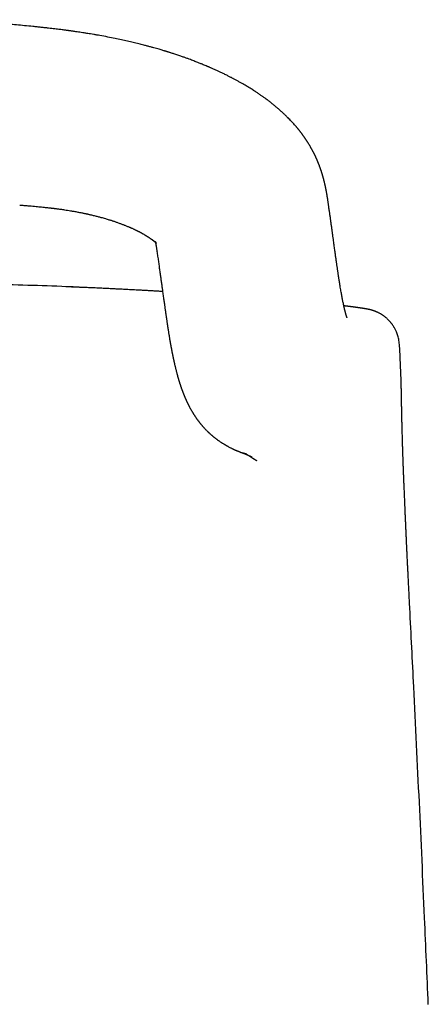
# Model space of a CAD drawing. Header units: millimetres. Extents: x 8 to 785, y 12 to 916.
# Tile 42 of 46: x 494 to 513, y 771 to 817. Entities that reach past the tile are written whole.
import ezdxf

# ---------------------------------------------------------------- set-up
doc = ezdxf.new("R2010")
doc.units = ezdxf.units.MM

msp = doc.modelspace()

# ---------------------------------------------------------------- linework, layer by layer
at = {"color": 7, "linetype": 'Continuous', "lineweight": 30}
for p, q in [((494.185, 816.906), (494.186, 816.906)), ((495.728, 804.742), (495.72, 804.742)), ((511.329, 801.504), (511.299, 802.039)), ((511.344, 801.23), (511.343, 801.232)), ((511.345, 801.196), (511.343, 801.232)), ((511.782, 789.72), (511.782, 789.72))]:
    msp.add_line(p, q, dxfattribs=at)
for points, knots in [([(494.185, 816.906), (494.055, 816.919), (493.799, 816.944), (493.42, 816.979), (493.053, 817.01), (492.699, 817.038), (492.357, 817.063), (492.028, 817.085), (491.701, 817.106), (491.377, 817.125), (491.058, 817.142), (490.755, 817.156), (490.466, 817.169), (490.193, 817.18), (489.935, 817.189), (489.693, 817.197), (489.466, 817.203), (489.254, 817.208), (489.071, 817.212), (488.913, 817.215), (488.778, 817.217), (488.646, 817.219), (488.51, 817.221), (488.346, 817.223), (488.152, 817.224), (487.923, 817.225), (487.677, 817.225), (487.414, 817.224), (487.133, 817.222), (486.841, 817.219), (486.538, 817.214), (486.226, 817.208), (485.898, 817.199), (485.554, 817.188), (485.195, 817.175), (484.821, 817.16), (484.431, 817.141), (484.026, 817.119), (483.606, 817.094), (483.174, 817.065), (482.73, 817.032), (482.274, 816.995), (481.803, 816.953), (481.485, 816.922), (481.324, 816.906)], [0, 0, 0, 0, 0.030623, 0.060253, 0.08889, 0.116534, 0.143185, 0.168844, 0.193512, 0.2195, 0.244289, 0.267879, 0.290269, 0.31146, 0.331452, 0.350245, 0.36784, 0.384235, 0.399432, 0.410531, 0.420891, 0.430759, 0.44124, 0.452464, 0.468794, 0.486479, 0.505519, 0.525913, 0.547662, 0.570766, 0.593791, 0.618021, 0.643455, 0.670094, 0.697938, 0.726987, 0.757242, 0.788702, 0.821368, 0.85524, 0.889682, 0.925289, 0.962062, 1, 1, 1, 1]), ([(507.254, 811.086), (507.247, 811.099), (507.234, 811.124), (507.215, 811.159), (507.199, 811.187), (507.187, 811.209), (507.177, 811.227), (507.158, 811.261), (507.136, 811.298), (507.112, 811.34), (507.095, 811.368), (507.077, 811.398), (507.057, 811.431), (507.036, 811.463), (507.018, 811.493), (507, 811.52), (506.981, 811.549), (506.961, 811.581), (506.94, 811.612), (506.921, 811.641), (506.904, 811.666), (506.887, 811.691), (506.868, 811.718), (506.848, 811.746), (506.829, 811.773), (506.813, 811.796), (506.8, 811.814), (506.786, 811.832), (506.77, 811.855), (506.748, 811.885), (506.723, 811.917), (506.699, 811.949), (506.677, 811.978), (506.653, 812.008), (506.628, 812.041), (506.603, 812.072), (506.581, 812.099), (506.561, 812.124), (506.539, 812.151), (506.514, 812.181), (506.488, 812.212), (506.45, 812.256), (506.396, 812.318), (506.328, 812.394), (506.254, 812.475), (506.182, 812.551), (506.11, 812.625), (506.05, 812.685), (505.996, 812.737), (505.944, 812.788), (505.892, 812.837), (505.837, 812.888), (505.778, 812.942), (505.715, 812.998), (505.656, 813.05), (505.602, 813.096), (505.548, 813.142), (505.492, 813.188), (505.437, 813.234), (505.385, 813.275), (505.333, 813.317), (505.276, 813.362), (505.213, 813.41), (505.15, 813.458), (505.086, 813.506), (505.026, 813.55), (504.976, 813.587), (504.931, 813.619), (504.886, 813.65), (504.832, 813.688), (504.77, 813.731), (504.704, 813.776), (504.639, 813.82), (504.567, 813.867), (504.49, 813.917), (504.409, 813.969), (504.334, 814.016), (504.262, 814.06), (504.181, 814.109), (504.088, 814.165), (503.98, 814.227), (503.885, 814.282), (503.803, 814.327), (503.738, 814.364), (503.674, 814.399), (503.614, 814.431), (503.562, 814.458), (503.518, 814.482), (503.473, 814.505), (503.423, 814.531), (503.365, 814.561), (503.302, 814.593), (503.231, 814.629), (503.151, 814.668), (503.058, 814.713), (502.952, 814.764), (502.854, 814.811), (502.766, 814.851), (502.694, 814.884), (502.623, 814.916), (502.557, 814.945), (502.501, 814.969), (502.458, 814.988), (502.427, 815.002), (502.405, 815.011), (502.388, 815.019), (502.37, 815.026), (502.35, 815.035), (502.327, 815.045), (502.301, 815.055), (502.255, 815.075), (502.186, 815.104), (502.103, 815.138), (502.025, 815.169), (501.953, 815.198), (501.877, 815.228), (501.794, 815.261), (501.7, 815.297), (501.594, 815.337), (501.476, 815.381), (501.345, 815.429), (501.202, 815.48), (501.071, 815.525), (500.956, 815.564), (500.864, 815.595), (500.778, 815.624), (500.7, 815.649), (500.635, 815.67), (500.583, 815.686), (500.542, 815.699), (500.509, 815.71), (500.482, 815.718), (500.457, 815.726), (500.431, 815.734), (500.402, 815.743), (500.369, 815.753), (500.322, 815.768), (500.256, 815.787), (500.169, 815.813), (500.069, 815.843), (499.953, 815.876), (499.821, 815.914), (499.678, 815.953), (499.525, 815.994), (499.341, 816.043), (499.122, 816.098), (498.866, 816.16), (498.597, 816.223), (498.314, 816.286), (498.006, 816.35), (497.673, 816.416), (497.39, 816.469), (497.171, 816.508), (497.025, 816.533), (496.882, 816.557), (496.734, 816.581), (496.587, 816.605), (496.442, 816.627), (496.313, 816.646), (496.201, 816.663), (496.105, 816.677), (496.026, 816.688), (495.963, 816.697), (495.922, 816.702), (495.897, 816.706), (495.884, 816.708), (495.87, 816.709), (495.853, 816.712), (495.824, 816.716), (495.779, 816.722), (495.716, 816.73), (495.637, 816.741), (495.545, 816.753), (495.442, 816.766), (495.328, 816.78), (495.202, 816.795), (495.062, 816.812), (494.91, 816.829), (494.746, 816.848), (494.571, 816.867), (494.382, 816.887), (494.253, 816.9), (494.186, 816.906)], [0, 0, 0, 0, 0.0040134, 0.0074186, 0.0102149, 0.0124014, 0.0139985, 0.0154512, 0.0226668, 0.0252698, 0.0279513, 0.0310009, 0.0344434, 0.0379287, 0.0408539, 0.0434414, 0.0463887, 0.0497427, 0.0531697, 0.0560494, 0.0584377, 0.0608396, 0.0638025, 0.0668398, 0.0698188, 0.0721618, 0.0738679, 0.0755785, 0.0779263, 0.0809098, 0.084971, 0.0882243, 0.0909654, 0.0943033, 0.0978693, 0.1013098, 0.1041899, 0.1066078, 0.1093964, 0.1127451, 0.1163641, 0.1194657, 0.1272112, 0.136664, 0.1444469, 0.1537964, 0.1623078, 0.1691174, 0.1743117, 0.1803494, 0.1865079, 0.1913831, 0.1979508, 0.2054554, 0.2111834, 0.2165728, 0.2218667, 0.2277735, 0.2335359, 0.2385378, 0.2429243, 0.2490018, 0.2550435, 0.2611255, 0.2671958, 0.272974, 0.2779949, 0.2812611, 0.2853527, 0.290316, 0.2961458, 0.3022121, 0.3080519, 0.3136658, 0.3211408, 0.3280919, 0.3344946, 0.3403893, 0.3464002, 0.3547737, 0.3636805, 0.3729526, 0.3781549, 0.3834591, 0.3887445, 0.3934714, 0.3975757, 0.4010583, 0.4039838, 0.4081279, 0.4126525, 0.4175569, 0.4228511, 0.4289207, 0.4359607, 0.4439693, 0.4529442, 0.4580303, 0.4633805, 0.4688953, 0.4737627, 0.477804, 0.4810202, 0.4831392, 0.4846405, 0.4856882, 0.4869121, 0.488374, 0.4900741, 0.4919474, 0.4938594, 0.5000934, 0.5066682, 0.5115728, 0.5166509, 0.5219024, 0.5276161, 0.5341359, 0.5414616, 0.549592, 0.558526, 0.5682623, 0.5787994, 0.5849357, 0.591299, 0.5971969, 0.6022495, 0.6066369, 0.6100982, 0.612634, 0.6147327, 0.6164579, 0.6179711, 0.6196628, 0.6215748, 0.6237071, 0.6260597, 0.6309444, 0.6365685, 0.642931, 0.6505666, 0.6590478, 0.6683366, 0.6780752, 0.6881725, 0.7034089, 0.7193919, 0.7361191, 0.7535873, 0.7717925, 0.7926636, 0.8144123, 0.8231951, 0.8321118, 0.8408313, 0.8489575, 0.8585742, 0.867205, 0.874852, 0.8815173, 0.8872027, 0.8919099, 0.8956403, 0.898395, 0.8992637, 0.9000533, 0.9007638, 0.9016482, 0.903149, 0.9059028, 0.909631, 0.9143325, 0.9200057, 0.9259125, 0.932596, 0.940054, 0.9482839, 0.9572827, 0.9668657, 0.9771829, 0.9882295, 1, 1, 1, 1]), ([(507.998, 808.51), (507.995, 808.534), (507.988, 808.579), (507.979, 808.644), (507.97, 808.703), (507.963, 808.755), (507.956, 808.802), (507.95, 808.843), (507.944, 808.877), (507.94, 808.905), (507.936, 808.929), (507.933, 808.951), (507.928, 808.978), (507.923, 809.011), (507.916, 809.052), (507.909, 809.096), (507.901, 809.139), (507.893, 809.182), (507.885, 809.224), (507.878, 809.264), (507.87, 809.304), (507.862, 809.345), (507.854, 809.385), (507.846, 809.42), (507.839, 809.452), (507.832, 809.485), (507.824, 809.52), (507.816, 809.556), (507.809, 809.588), (507.802, 809.614), (507.797, 809.638), (507.79, 809.665), (507.782, 809.696), (507.774, 809.728), (507.767, 809.757), (507.76, 809.783), (507.753, 809.81), (507.745, 809.839), (507.736, 809.872), (507.726, 809.905), (507.718, 809.934), (507.71, 809.961), (507.702, 809.989), (507.692, 810.021), (507.682, 810.055), (507.672, 810.087), (507.663, 810.114), (507.655, 810.14), (507.646, 810.166), (507.637, 810.194), (507.626, 810.224), (507.617, 810.252), (507.609, 810.276), (507.602, 810.295), (507.594, 810.316), (507.586, 810.34), (507.576, 810.367), (507.566, 810.393), (507.557, 810.417), (507.547, 810.443), (507.535, 810.474), (507.52, 810.512), (507.505, 810.55), (507.49, 810.584), (507.478, 810.615), (507.465, 810.644), (507.451, 810.677), (507.437, 810.71), (507.422, 810.743), (507.408, 810.774), (507.396, 810.8), (507.385, 810.823), (507.374, 810.846), (507.362, 810.872), (507.35, 810.898), (507.339, 810.92), (507.331, 810.936), (507.324, 810.95), (507.317, 810.965), (507.307, 810.985), (507.292, 811.013), (507.274, 811.049), (507.26, 811.075), (507.252, 811.09)], [0, 0, 0, 0, 0.031912, 0.061054, 0.087398, 0.110917, 0.13158, 0.149761, 0.164893, 0.176953, 0.186124, 0.194931, 0.204139, 0.219422, 0.236113, 0.254578, 0.271883, 0.289133, 0.306071, 0.321794, 0.336676, 0.353314, 0.369139, 0.38342, 0.39504, 0.40666, 0.420574, 0.435444, 0.44841, 0.457191, 0.465629, 0.475865, 0.487996, 0.500592, 0.511649, 0.521154, 0.53034, 0.54138, 0.55428, 0.567146, 0.577804, 0.586826, 0.596811, 0.609272, 0.622721, 0.634561, 0.644463, 0.653445, 0.662473, 0.673048, 0.684906, 0.695407, 0.703873, 0.710585, 0.717341, 0.726307, 0.736969, 0.746738, 0.755259, 0.76253, 0.775421, 0.789234, 0.803895, 0.817006, 0.826996, 0.837466, 0.848692, 0.862148, 0.873475, 0.885501, 0.895288, 0.902552, 0.910391, 0.920202, 0.931523, 0.938391, 0.94417, 0.948858, 0.953347, 0.960566, 0.970744, 0.983886, 1, 1, 1, 1]), ([(493.569, 808.562), (493.633, 808.556), (493.758, 808.546), (493.938, 808.531), (494.105, 808.516), (494.259, 808.502), (494.399, 808.489), (494.527, 808.477), (494.648, 808.464), (494.758, 808.453), (494.859, 808.442), (494.936, 808.433), (494.994, 808.427), (495.035, 808.422), (495.067, 808.418), (495.092, 808.415), (495.116, 808.412), (495.142, 808.409), (495.174, 808.405), (495.211, 808.401), (495.254, 808.395), (495.312, 808.388), (495.386, 808.378), (495.476, 808.366), (495.57, 808.353), (495.679, 808.337), (495.805, 808.317), (495.947, 808.294), (496.075, 808.272), (496.186, 808.252), (496.273, 808.235), (496.355, 808.22), (496.432, 808.204), (496.502, 808.19), (496.564, 808.177), (496.61, 808.168), (496.644, 808.16), (496.673, 808.154), (496.709, 808.146), (496.755, 808.136), (496.814, 808.122), (496.885, 808.106), (496.964, 808.087), (497.048, 808.067), (497.131, 808.046), (497.211, 808.025), (497.289, 808.005), (497.374, 807.982), (497.467, 807.956), (497.565, 807.928), (497.654, 807.901), (497.734, 807.877), (497.802, 807.856), (497.863, 807.836), (497.92, 807.817), (497.98, 807.798), (498.04, 807.777), (498.104, 807.755), (498.172, 807.731), (498.243, 807.705), (498.311, 807.68), (498.372, 807.657), (498.428, 807.635), (498.483, 807.614), (498.543, 807.589), (498.603, 807.565), (498.655, 807.543), (498.692, 807.527), (498.723, 807.513), (498.754, 807.5), (498.795, 807.482), (498.842, 807.46), (498.892, 807.438), (498.934, 807.418), (498.972, 807.399), (499.007, 807.383), (499.041, 807.366), (499.073, 807.35), (499.106, 807.333), (499.14, 807.316), (499.173, 807.299), (499.205, 807.282), (499.24, 807.263), (499.276, 807.244), (499.309, 807.225), (499.342, 807.206), (499.371, 807.19), (499.394, 807.177), (499.407, 807.169), (499.42, 807.162), (499.433, 807.154), (499.452, 807.142), (499.473, 807.129), (499.495, 807.116), (499.516, 807.103), (499.54, 807.088), (499.566, 807.071), (499.59, 807.056), (499.609, 807.043), (499.627, 807.031), (499.647, 807.018), (499.666, 807.004), (499.683, 806.992), (499.698, 806.982), (499.712, 806.971), (499.726, 806.962), (499.737, 806.953), (499.749, 806.944), (499.762, 806.935), (499.774, 806.926), (499.784, 806.918), (499.794, 806.91), (499.806, 806.901), (499.817, 806.892), (499.828, 806.883), (499.837, 806.876), (499.846, 806.869), (499.855, 806.861), (499.863, 806.854), (499.871, 806.847), (499.877, 806.841), (499.884, 806.836), (499.891, 806.83), (499.897, 806.824), (499.902, 806.819), (499.907, 806.815), (499.912, 806.81), (499.918, 806.804), (499.924, 806.798), (499.928, 806.793), (499.932, 806.79), (499.935, 806.786), (499.937, 806.784), (499.938, 806.783), (499.939, 806.782), (499.94, 806.781), (499.94, 806.781), (499.94, 806.78), (499.94, 806.781), (499.939, 806.782), (499.939, 806.782), (499.938, 806.783), (499.937, 806.784), (499.936, 806.786), (499.935, 806.788), (499.932, 806.791), (499.929, 806.796), (499.925, 806.802), (499.921, 806.808), (499.918, 806.814), (499.914, 806.82), (499.911, 806.826), (499.908, 806.831), (499.906, 806.836), (499.904, 806.841), (499.901, 806.846), (499.9, 806.85), (499.9, 806.85), (499.9, 806.849), (499.901, 806.846), (499.902, 806.842), (499.904, 806.836), (499.905, 806.829), (499.907, 806.821), (499.909, 806.813), (499.911, 806.805), (499.912, 806.798), (499.914, 806.79), (499.915, 806.783), (499.917, 806.773), (499.919, 806.764), (499.921, 806.753), (499.923, 806.743), (499.925, 806.733), (499.927, 806.718), (499.931, 806.698), (499.935, 806.671), (499.941, 806.638), (499.947, 806.598), (499.954, 806.551), (499.962, 806.498), (499.971, 806.439), (499.977, 806.397), (499.98, 806.375)], [0, 0, 0, 0, 0.014254, 0.027548, 0.039888, 0.051278, 0.061719, 0.071208, 0.079741, 0.088487, 0.095929, 0.102067, 0.105817, 0.108834, 0.111305, 0.112915, 0.114487, 0.116462, 0.11884, 0.12162, 0.124802, 0.128387, 0.134734, 0.141467, 0.148515, 0.155879, 0.166191, 0.177069, 0.188507, 0.195509, 0.202506, 0.208819, 0.214389, 0.220408, 0.225228, 0.228853, 0.231284, 0.233165, 0.235977, 0.239719, 0.24439, 0.250112, 0.256793, 0.263771, 0.270563, 0.277169, 0.28359, 0.289826, 0.298548, 0.306881, 0.314564, 0.321382, 0.327339, 0.332501, 0.337527, 0.34265, 0.348555, 0.353969, 0.360247, 0.367304, 0.373917, 0.379758, 0.384864, 0.390092, 0.396014, 0.402967, 0.408133, 0.411983, 0.414663, 0.417825, 0.421835, 0.427816, 0.433223, 0.438137, 0.442086, 0.446231, 0.450172, 0.453816, 0.457715, 0.462121, 0.466261, 0.470055, 0.474465, 0.479809, 0.484059, 0.488092, 0.493542, 0.496115, 0.498058, 0.49954, 0.501516, 0.504132, 0.508084, 0.511495, 0.514367, 0.518618, 0.523565, 0.527704, 0.531156, 0.534256, 0.537917, 0.542455, 0.54567, 0.548518, 0.552213, 0.555378, 0.557659, 0.560494, 0.564223, 0.56743, 0.569796, 0.572574, 0.575912, 0.57978, 0.583347, 0.586093, 0.589353, 0.593135, 0.596704, 0.59983, 0.602555, 0.605844, 0.609651, 0.613491, 0.61683, 0.619547, 0.622372, 0.629114, 0.635652, 0.64069, 0.646288, 0.653545, 0.659418, 0.66437, 0.667842, 0.672465, 0.677177, 0.681273, 0.684634, 0.687841, 0.69127, 0.695386, 0.699748, 0.703944, 0.707757, 0.71858, 0.728562, 0.738485, 0.747098, 0.756752, 0.766716, 0.776493, 0.786174, 0.795736, 0.805187, 0.830848, 0.85611, 0.862457, 0.868744, 0.874849, 0.8808, 0.887547, 0.89335, 0.89937, 0.904744, 0.909334, 0.913109, 0.915676, 0.918532, 0.921676, 0.924971, 0.92802, 0.9308, 0.933314, 0.936313, 0.940407, 0.9456, 0.951895, 0.959297, 0.96781, 0.977434, 0.988166, 1, 1, 1, 1]), ([(508.862, 803.281), (508.862, 803.281), (508.862, 803.281), (508.862, 803.282), (508.861, 803.283), (508.86, 803.285), (508.86, 803.287), (508.859, 803.29), (508.857, 803.293), (508.856, 803.297), (508.854, 803.301), (508.852, 803.306), (508.85, 803.311), (508.849, 803.315), (508.847, 803.319), (508.846, 803.322), (508.845, 803.325), (508.844, 803.328), (508.843, 803.332), (508.841, 803.337), (508.839, 803.342), (508.837, 803.349), (508.835, 803.355), (508.833, 803.361), (508.831, 803.366), (508.829, 803.371), (508.828, 803.375), (508.826, 803.38), (508.824, 803.386), (508.822, 803.393), (508.82, 803.4), (508.818, 803.407), (508.816, 803.413), (508.814, 803.419), (508.812, 803.425), (508.81, 803.432), (508.808, 803.439), (508.805, 803.447), (508.803, 803.456), (508.8, 803.466), (508.797, 803.476), (508.794, 803.488), (508.79, 803.5), (508.787, 803.513), (508.783, 803.528), (508.779, 803.542), (508.775, 803.556), (508.772, 803.568), (508.769, 803.58), (508.765, 803.593), (508.762, 803.607), (508.758, 803.623), (508.753, 803.64), (508.749, 803.657), (508.745, 803.675), (508.741, 803.691), (508.737, 803.706), (508.734, 803.72), (508.731, 803.734), (508.727, 803.749), (508.723, 803.765), (508.719, 803.784), (508.714, 803.805), (508.709, 803.827), (508.704, 803.85), (508.699, 803.872), (508.695, 803.892), (508.691, 803.912), (508.686, 803.933), (508.677, 803.975), (508.664, 804.038), (508.648, 804.12), (508.632, 804.204), (508.615, 804.293), (508.597, 804.388), (508.579, 804.491), (508.56, 804.601), (508.544, 804.695), (508.532, 804.768), (508.525, 804.815), (508.518, 804.86), (508.511, 804.9), (508.505, 804.939), (508.499, 804.978), (508.491, 805.024), (508.483, 805.08), (508.473, 805.145), (508.462, 805.213), (508.452, 805.281), (508.442, 805.345), (508.433, 805.407), (508.424, 805.468), (508.415, 805.529), (508.406, 805.588), (508.398, 805.648), (508.389, 805.707), (508.38, 805.766), (508.372, 805.828), (508.362, 805.894), (508.352, 805.966), (508.341, 806.045), (508.329, 806.131), (508.316, 806.222), (508.303, 806.317), (508.289, 806.417), (508.275, 806.524), (508.259, 806.637), (508.242, 806.758), (508.225, 806.889), (508.205, 807.028), (508.185, 807.174), (508.164, 807.326), (508.142, 807.485), (508.12, 807.646), (508.097, 807.81), (508.074, 807.976), (508.049, 808.147), (508.024, 808.325), (508.007, 808.445), (507.999, 808.506)], [0, 0, 0, 0, 0.003069, 0.010809, 0.019137, 0.028087, 0.033699, 0.039855, 0.046602, 0.053941, 0.061484, 0.068434, 0.074768, 0.080478, 0.084516, 0.088159, 0.091407, 0.094717, 0.098641, 0.103124, 0.108168, 0.113701, 0.118908, 0.123477, 0.127505, 0.130993, 0.134215, 0.137594, 0.141498, 0.145929, 0.150819, 0.155427, 0.159548, 0.16318, 0.166325, 0.170342, 0.174422, 0.178809, 0.183503, 0.188504, 0.193868, 0.199338, 0.20521, 0.211483, 0.218153, 0.224624, 0.230493, 0.235763, 0.24055, 0.245638, 0.251168, 0.257029, 0.263317, 0.269853, 0.275921, 0.281543, 0.286603, 0.291101, 0.29535, 0.300125, 0.305361, 0.31114, 0.317461, 0.323933, 0.330976, 0.337287, 0.342868, 0.347956, 0.353567, 0.359813, 0.381135, 0.399756, 0.418289, 0.43746, 0.456401, 0.475807, 0.495821, 0.516502, 0.524951, 0.532801, 0.54001, 0.546578, 0.552544, 0.558575, 0.564912, 0.574127, 0.583921, 0.594223, 0.604416, 0.613305, 0.621994, 0.630485, 0.638776, 0.64687, 0.654764, 0.662461, 0.670488, 0.678117, 0.686502, 0.695642, 0.705539, 0.716193, 0.727605, 0.739059, 0.751187, 0.763992, 0.777472, 0.79163, 0.807388, 0.823911, 0.841198, 0.859246, 0.878052, 0.897614, 0.91675, 0.936556, 0.957033, 0.978181, 1, 1, 1, 1]), ([(499.979, 806.384), (499.989, 806.311), (500.011, 806.163), (500.042, 805.942), (500.073, 805.723), (500.103, 805.512), (500.132, 805.307), (500.159, 805.111), (500.186, 804.922), (500.211, 804.74), (500.233, 804.583), (500.252, 804.449), (500.267, 804.338), (500.282, 804.232), (500.296, 804.131), (500.31, 804.036), (500.322, 803.948), (500.333, 803.868), (500.343, 803.796), (500.353, 803.729), (500.361, 803.667), (500.369, 803.615), (500.375, 803.573), (500.379, 803.539), (500.384, 803.506), (500.389, 803.47), (500.395, 803.43), (500.401, 803.385), (500.409, 803.335), (500.416, 803.282), (500.424, 803.229), (500.431, 803.179), (500.438, 803.132), (500.445, 803.082), (500.453, 803.031), (500.46, 802.981), (500.467, 802.934), (500.474, 802.892), (500.48, 802.849), (500.487, 802.804), (500.495, 802.751), (500.505, 802.692), (500.514, 802.631), (500.523, 802.574), (500.532, 802.521), (500.54, 802.47), (500.548, 802.421), (500.556, 802.373), (500.564, 802.326), (500.571, 802.281), (500.579, 802.237), (500.586, 802.196), (500.592, 802.16), (500.598, 802.13), (500.602, 802.103), (500.606, 802.08), (500.61, 802.06), (500.614, 802.036), (500.62, 802.007), (500.625, 801.976), (500.631, 801.946), (500.636, 801.917), (500.641, 801.888), (500.647, 801.86), (500.652, 801.833), (500.657, 801.806), (500.661, 801.781), (500.665, 801.761), (500.669, 801.741), (500.673, 801.721), (500.678, 801.698), (500.682, 801.674), (500.687, 801.652), (500.69, 801.633), (500.694, 801.616), (500.697, 801.6), (500.701, 801.581), (500.705, 801.558), (500.71, 801.534), (500.715, 801.509), (500.72, 801.485), (500.725, 801.463), (500.729, 801.442), (500.734, 801.421), (500.739, 801.397), (500.744, 801.373), (500.749, 801.349), (500.754, 801.328), (500.758, 801.309), (500.762, 801.291), (500.766, 801.273), (500.77, 801.252), (500.776, 801.228), (500.781, 801.203), (500.787, 801.179), (500.792, 801.155), (500.8, 801.121), (500.81, 801.076), (500.823, 801.021), (500.836, 800.968), (500.849, 800.916), (500.861, 800.865), (500.874, 800.814), (500.887, 800.765), (500.9, 800.716), (500.911, 800.674), (500.921, 800.637), (500.93, 800.604), (500.94, 800.569), (500.949, 800.534), (500.959, 800.501), (500.968, 800.469), (500.977, 800.438), (500.986, 800.408), (500.995, 800.376), (501.005, 800.344), (501.015, 800.31), (501.025, 800.279), (501.034, 800.25), (501.042, 800.225), (501.05, 800.2), (501.058, 800.175), (501.066, 800.15), (501.075, 800.123), (501.085, 800.094), (501.096, 800.06), (501.109, 800.025), (501.121, 799.989), (501.134, 799.953), (501.146, 799.919), (501.158, 799.888), (501.166, 799.865), (501.172, 799.849), (501.176, 799.838), (501.18, 799.827), (501.185, 799.815), (501.189, 799.804), (501.194, 799.79), (501.2, 799.775), (501.207, 799.758), (501.214, 799.74), (501.22, 799.724), (501.225, 799.71), (501.23, 799.699), (501.234, 799.689), (501.238, 799.68), (501.242, 799.67), (501.246, 799.659), (501.252, 799.646), (501.258, 799.631), (501.265, 799.613), (501.274, 799.592), (501.283, 799.571), (501.291, 799.551), (501.301, 799.527), (501.314, 799.499), (501.329, 799.465), (501.345, 799.428), (501.361, 799.393), (501.376, 799.362), (501.387, 799.338), (501.397, 799.317), (501.407, 799.296), (501.417, 799.276), (501.428, 799.254), (501.44, 799.23), (501.454, 799.203), (501.468, 799.174), (501.483, 799.146), (501.497, 799.119), (501.521, 799.074), (501.554, 799.013), (501.6, 798.934), (501.635, 798.875), (501.661, 798.833), (501.676, 798.809), (501.69, 798.785), (501.705, 798.763), (501.719, 798.741), (501.734, 798.718), (501.752, 798.69), (501.774, 798.658), (501.798, 798.622), (501.823, 798.586), (501.845, 798.555), (501.865, 798.528), (501.883, 798.503), (501.902, 798.478), (501.923, 798.45), (501.942, 798.425), (501.96, 798.402), (501.973, 798.385), (501.985, 798.371), (501.995, 798.358), (502.008, 798.342), (502.024, 798.322), (502.042, 798.301), (502.06, 798.28), (502.076, 798.26), (502.093, 798.24), (502.111, 798.22), (502.13, 798.198), (502.151, 798.175), (502.178, 798.145), (502.211, 798.11), (502.248, 798.07), (502.285, 798.033), (502.321, 797.996), (502.353, 797.966), (502.379, 797.94), (502.403, 797.918), (502.427, 797.895), (502.453, 797.871), (502.481, 797.846), (502.509, 797.822), (502.536, 797.798), (502.562, 797.776), (502.589, 797.754), (502.615, 797.732), (502.639, 797.713), (502.66, 797.696), (502.679, 797.68), (502.699, 797.665), (502.72, 797.648), (502.743, 797.631), (502.769, 797.612), (502.796, 797.591), (502.825, 797.57), (502.858, 797.547), (502.895, 797.521), (502.935, 797.493), (502.975, 797.467), (503.012, 797.443), (503.045, 797.422), (503.078, 797.401), (503.111, 797.381), (503.143, 797.362), (503.174, 797.343), (503.205, 797.325), (503.235, 797.308), (503.266, 797.291), (503.304, 797.27), (503.349, 797.246), (503.405, 797.217), (503.454, 797.193), (503.493, 797.174), (503.518, 797.161), (503.539, 797.151), (503.557, 797.143), (503.576, 797.134), (503.598, 797.124), (503.624, 797.113), (503.65, 797.101), (503.677, 797.089), (503.706, 797.077), (503.735, 797.065), (503.764, 797.053), (503.794, 797.041), (503.82, 797.031), (503.843, 797.022), (503.866, 797.013), (503.89, 797.004), (503.914, 796.995), (503.942, 796.985), (503.968, 796.975), (503.99, 796.967), (504.009, 796.961), (504.026, 796.955), (504.04, 796.95), (504.053, 796.946), (504.064, 796.942), (504.074, 796.939), (504.086, 796.935), (504.097, 796.931), (504.109, 796.927), (504.122, 796.923), (504.135, 796.919), (504.147, 796.915), (504.158, 796.912), (504.167, 796.909), (504.174, 796.907), (504.18, 796.905), (504.182, 796.904), (504.181, 796.904), (504.177, 796.906), (504.17, 796.908), (504.164, 796.91), (504.159, 796.912), (504.154, 796.913), (504.15, 796.914), (504.146, 796.916), (504.143, 796.917), (504.139, 796.918), (504.134, 796.92), (504.129, 796.922), (504.122, 796.924), (504.116, 796.926), (504.11, 796.928), (504.104, 796.93), (504.099, 796.932), (504.095, 796.933), (504.092, 796.934), (504.089, 796.936), (504.085, 796.937), (504.08, 796.939), (504.075, 796.94), (504.071, 796.942), (504.066, 796.944), (504.062, 796.945), (504.058, 796.947), (504.055, 796.948), (504.051, 796.949), (504.049, 796.95), (504.046, 796.951), (504.043, 796.952), (504.041, 796.953), (504.039, 796.954), (504.037, 796.955), (504.035, 796.956), (504.032, 796.957), (504.029, 796.958), (504.025, 796.959), (504.022, 796.96), (504.02, 796.961), (504.018, 796.962), (504.017, 796.963), (504.016, 796.963), (504.016, 796.963), (504.017, 796.962), (504.02, 796.961), (504.022, 796.96), (504.024, 796.96), (504.026, 796.959), (504.029, 796.958), (504.032, 796.957), (504.035, 796.955), (504.038, 796.954), (504.041, 796.952), (504.045, 796.951), (504.049, 796.949), (504.053, 796.948), (504.057, 796.946), (504.062, 796.944), (504.066, 796.942), (504.07, 796.941), (504.073, 796.939), (504.076, 796.938), (504.079, 796.937), (504.082, 796.935), (504.085, 796.934), (504.087, 796.934), (504.089, 796.933), (504.091, 796.932), (504.093, 796.931), (504.095, 796.93), (504.098, 796.929), (504.101, 796.928), (504.104, 796.926), (504.108, 796.925), (504.112, 796.923), (504.116, 796.921), (504.12, 796.919), (504.124, 796.918), (504.128, 796.916), (504.132, 796.914), (504.136, 796.913), (504.141, 796.91), (504.145, 796.909), (504.148, 796.907), (504.151, 796.906), (504.153, 796.905), (504.156, 796.904), (504.159, 796.902), (504.162, 796.901), (504.166, 796.9), (504.169, 796.898), (504.173, 796.896), (504.176, 796.895), (504.18, 796.893), (504.184, 796.892), (504.187, 796.89), (504.19, 796.889), (504.192, 796.888), (504.194, 796.887), (504.196, 796.886), (504.2, 796.884), (504.205, 796.882), (504.211, 796.88), (504.215, 796.878), (504.218, 796.876), (504.221, 796.875), (504.224, 796.873), (504.227, 796.872), (504.23, 796.871), (504.233, 796.869), (504.236, 796.868), (504.24, 796.867), (504.243, 796.865), (504.245, 796.864), (504.248, 796.863), (504.251, 796.861), (504.254, 796.86), (504.256, 796.859), (504.258, 796.858), (504.261, 796.857), (504.264, 796.856), (504.267, 796.854), (504.27, 796.853), (504.274, 796.851), (504.277, 796.849), (504.281, 796.848), (504.285, 796.846), (504.289, 796.844), (504.293, 796.842), (504.297, 796.84), (504.301, 796.839), (504.304, 796.837), (504.306, 796.836), (504.309, 796.835), (504.311, 796.834), (504.313, 796.833), (504.316, 796.832), (504.318, 796.831), (504.321, 796.829), (504.324, 796.828), (504.326, 796.827), (504.33, 796.825), (504.333, 796.824), (504.336, 796.822), (504.339, 796.821), (504.343, 796.819), (504.345, 796.818), (504.348, 796.817), (504.35, 796.816), (504.352, 796.815), (504.354, 796.814), (504.355, 796.813), (504.357, 796.812), (504.359, 796.811), (504.361, 796.81), (504.364, 796.809), (504.367, 796.808), (504.37, 796.807), (504.373, 796.805), (504.377, 796.803), (504.38, 796.801), (504.385, 796.799), (504.389, 796.797), (504.394, 796.795), (504.399, 796.793), (504.404, 796.79), (504.407, 796.789), (504.409, 796.788)], [0, 0, 0, 0, 0.008261, 0.016689, 0.024869, 0.032801, 0.040484, 0.047787, 0.054848, 0.061672, 0.068254, 0.072508, 0.076658, 0.080664, 0.08445, 0.088017, 0.09136, 0.094307, 0.097051, 0.099592, 0.101929, 0.10406, 0.105454, 0.106743, 0.107933, 0.109228, 0.110731, 0.112411, 0.114293, 0.116368, 0.118397, 0.120283, 0.122026, 0.123807, 0.125881, 0.127718, 0.129535, 0.131163, 0.132601, 0.134338, 0.136329, 0.1386, 0.140996, 0.143215, 0.145248, 0.147213, 0.149116, 0.151109, 0.153024, 0.154808, 0.156569, 0.158466, 0.159829, 0.161126, 0.16231, 0.163383, 0.164361, 0.165403, 0.166549, 0.167848, 0.168946, 0.170201, 0.171557, 0.17281, 0.173941, 0.175237, 0.176355, 0.177318, 0.178057, 0.178965, 0.180042, 0.181229, 0.182276, 0.183139, 0.183847, 0.184586, 0.185432, 0.186563, 0.187734, 0.18893, 0.190108, 0.191144, 0.19205, 0.193038, 0.194224, 0.195487, 0.196628, 0.197645, 0.198569, 0.199443, 0.200289, 0.201323, 0.202545, 0.203823, 0.205049, 0.206223, 0.207355, 0.210279, 0.213097, 0.215878, 0.218613, 0.221352, 0.224048, 0.226703, 0.229322, 0.232023, 0.233642, 0.235457, 0.237482, 0.239466, 0.24135, 0.243142, 0.244845, 0.246567, 0.248381, 0.250282, 0.25226, 0.254186, 0.255817, 0.257247, 0.258726, 0.260144, 0.261623, 0.263187, 0.26493, 0.266944, 0.269088, 0.271276, 0.273464, 0.275537, 0.277402, 0.279026, 0.279675, 0.280332, 0.281, 0.281679, 0.282369, 0.283147, 0.284116, 0.285174, 0.286285, 0.287264, 0.288107, 0.288814, 0.289386, 0.289926, 0.290489, 0.291169, 0.291966, 0.292881, 0.293913, 0.29527, 0.2966, 0.297834, 0.29897, 0.300923, 0.303029, 0.305289, 0.307701, 0.30944, 0.310946, 0.312215, 0.313417, 0.314668, 0.315976, 0.317414, 0.319164, 0.320996, 0.322724, 0.324353, 0.325989, 0.330987, 0.335913, 0.340755, 0.342248, 0.343775, 0.345301, 0.346731, 0.34806, 0.349425, 0.350957, 0.353288, 0.355589, 0.357801, 0.359878, 0.361444, 0.362996, 0.364551, 0.366216, 0.368094, 0.369414, 0.370498, 0.371347, 0.372107, 0.372996, 0.374316, 0.375761, 0.37711, 0.378349, 0.379568, 0.380844, 0.382201, 0.38371, 0.385415, 0.38812, 0.390747, 0.393226, 0.395557, 0.397717, 0.399221, 0.40066, 0.402225, 0.403938, 0.405759, 0.407636, 0.40915, 0.410698, 0.412281, 0.413864, 0.415239, 0.416369, 0.417528, 0.418673, 0.419933, 0.42131, 0.422802, 0.424404, 0.426101, 0.427892, 0.430052, 0.432334, 0.434606, 0.436714, 0.43867, 0.440568, 0.442427, 0.444097, 0.445738, 0.447364, 0.448977, 0.450713, 0.452677, 0.455779, 0.459038, 0.462444, 0.464058, 0.465497, 0.466746, 0.467804, 0.468768, 0.470473, 0.472158, 0.473822, 0.475577, 0.477555, 0.479374, 0.481347, 0.483371, 0.485285, 0.487101, 0.488933, 0.490699, 0.492503, 0.49435, 0.496363, 0.4986, 0.500405, 0.502037, 0.503472, 0.504712, 0.505757, 0.506606, 0.507755, 0.509041, 0.510476, 0.512632, 0.515055, 0.517694, 0.520522, 0.523606, 0.526889, 0.53037, 0.533954, 0.537577, 0.541238, 0.544933, 0.546788, 0.548397, 0.549759, 0.550874, 0.551582, 0.552332, 0.553224, 0.554259, 0.555678, 0.557298, 0.559091, 0.560812, 0.562407, 0.563877, 0.565221, 0.566446, 0.567768, 0.569296, 0.57103, 0.57297, 0.574638, 0.576371, 0.57796, 0.579391, 0.580663, 0.581776, 0.582915, 0.583838, 0.584758, 0.585735, 0.58677, 0.587862, 0.589012, 0.590219, 0.592933, 0.595867, 0.599011, 0.602613, 0.606361, 0.610017, 0.613571, 0.617021, 0.622551, 0.627849, 0.632925, 0.635264, 0.637743, 0.640397, 0.643224, 0.646225, 0.649098, 0.652113, 0.655272, 0.65847, 0.66153, 0.665327, 0.668884, 0.672202, 0.675491, 0.678505, 0.681251, 0.683916, 0.686578, 0.688793, 0.691007, 0.693219, 0.695428, 0.697693, 0.700131, 0.703233, 0.706581, 0.710175, 0.714015, 0.719183, 0.724134, 0.728847, 0.733324, 0.737564, 0.741574, 0.745431, 0.751114, 0.756487, 0.758615, 0.760946, 0.763483, 0.766224, 0.768937, 0.771825, 0.774888, 0.77812, 0.781305, 0.785225, 0.788863, 0.792218, 0.794974, 0.797505, 0.79981, 0.801891, 0.803897, 0.80593, 0.812195, 0.818706, 0.821404, 0.824333, 0.827496, 0.830892, 0.833508, 0.836248, 0.839112, 0.842099, 0.845144, 0.848035, 0.850756, 0.853551, 0.856141, 0.858524, 0.860702, 0.862675, 0.865209, 0.868023, 0.871119, 0.874496, 0.877346, 0.88037, 0.883568, 0.886925, 0.89113, 0.895044, 0.898667, 0.901998, 0.905037, 0.907221, 0.909225, 0.911205, 0.913406, 0.91583, 0.918019, 0.920364, 0.922864, 0.925518, 0.928327, 0.931219, 0.934458, 0.937496, 0.940333, 0.94297, 0.945049, 0.946984, 0.948775, 0.95042, 0.951921, 0.953448, 0.955147, 0.957101, 0.959308, 0.96177, 0.964486, 0.967456, 0.97068, 0.974158, 0.977891, 0.981877, 0.98604, 0.990448, 0.995102, 1, 1, 1, 1]), ([(496.163, 804.725), (496.103, 804.728), (495.439, 804.758), (494.17, 804.801), (492.357, 804.852), (490.544, 804.886), (488.731, 804.903), (486.918, 804.904), (485.105, 804.888), (483.292, 804.856), (481.48, 804.806), (480.244, 804.765), (479.612, 804.736), (479.584, 804.735)], [0, 0, 0, 0, 0.010935, 0.12028, 0.229621, 0.338958, 0.448294, 0.55763, 0.666965, 0.7763, 0.885638, 0.994979, 1, 1, 1, 1]), ([(500.242, 804.517), (500.24, 804.518), (500.183, 804.521), (500.066, 804.528), (499.891, 804.538), (499.714, 804.548), (499.534, 804.558), (499.355, 804.568), (499.179, 804.578), (499.01, 804.587), (498.851, 804.596), (498.699, 804.604), (498.556, 804.611), (498.422, 804.618), (498.298, 804.624), (498.185, 804.63), (498.082, 804.635), (497.988, 804.64), (497.894, 804.645), (497.79, 804.65), (497.671, 804.656), (497.539, 804.663), (497.393, 804.67), (497.243, 804.677), (497.09, 804.684), (496.94, 804.69), (496.79, 804.697), (496.646, 804.703), (496.511, 804.708), (496.403, 804.712), (496.321, 804.715), (496.261, 804.717), (496.202, 804.719), (496.14, 804.721), (496.072, 804.725), (495.996, 804.729), (495.913, 804.733), (495.821, 804.738), (495.758, 804.741), (495.725, 804.742)], [0, 0, 0, 0, 0.001509, 0.042638, 0.085056, 0.127742, 0.168605, 0.211381, 0.251884, 0.290116, 0.32608, 0.359778, 0.391762, 0.4214, 0.448695, 0.473649, 0.496264, 0.516541, 0.535328, 0.558244, 0.583938, 0.612413, 0.643671, 0.677713, 0.708212, 0.74065, 0.772939, 0.803145, 0.831276, 0.857343, 0.870281, 0.882654, 0.89447, 0.906996, 0.921452, 0.937731, 0.956201, 0.976943, 1, 1, 1, 1]), ([(511.299, 802.038), (511.296, 802.081), (511.289, 802.164), (511.269, 802.284), (511.243, 802.395), (511.213, 802.495), (511.181, 802.584), (511.148, 802.663), (511.116, 802.731), (511.086, 802.788), (511.059, 802.835), (511.033, 802.878), (511.009, 802.915), (510.983, 802.954), (510.958, 802.99), (510.932, 803.024), (510.906, 803.056), (510.868, 803.102), (510.819, 803.157), (510.76, 803.216), (510.705, 803.267), (510.654, 803.31), (510.609, 803.345), (510.57, 803.375), (510.538, 803.397), (510.506, 803.419), (510.475, 803.439), (510.444, 803.458), (510.409, 803.478), (510.37, 803.5), (510.328, 803.522), (510.288, 803.541), (510.252, 803.558), (510.218, 803.573), (510.193, 803.583), (510.175, 803.59), (510.164, 803.594), (510.154, 803.598), (510.143, 803.602), (510.133, 803.606), (510.121, 803.61), (510.109, 803.615), (510.095, 803.62), (510.08, 803.624), (510.065, 803.629), (510.049, 803.635), (510.032, 803.64), (510.015, 803.645), (509.997, 803.65), (509.976, 803.655), (509.952, 803.662), (509.93, 803.667), (509.911, 803.672), (509.896, 803.675), (509.885, 803.677), (509.878, 803.679), (509.868, 803.681), (509.858, 803.683), (509.845, 803.686), (509.835, 803.688), (509.825, 803.69), (509.817, 803.691), (509.809, 803.693), (509.802, 803.694), (509.796, 803.695), (509.789, 803.697), (509.782, 803.698), (509.77, 803.7), (509.754, 803.703), (509.732, 803.707), (509.709, 803.711), (509.685, 803.715), (509.66, 803.719), (509.639, 803.722), (509.622, 803.725), (509.608, 803.727), (509.595, 803.729), (509.582, 803.731), (509.568, 803.733), (509.556, 803.735), (509.545, 803.736), (509.534, 803.738), (509.523, 803.74), (509.513, 803.741), (509.503, 803.743), (509.493, 803.744), (509.483, 803.746), (509.473, 803.747), (509.46, 803.749), (509.444, 803.751), (509.425, 803.754), (509.406, 803.757), (509.384, 803.76), (509.361, 803.763), (509.337, 803.767), (509.312, 803.77), (509.287, 803.773), (509.263, 803.777), (509.241, 803.78), (509.223, 803.782), (509.208, 803.784), (509.192, 803.787), (509.176, 803.789), (509.16, 803.791), (509.144, 803.793), (509.127, 803.795), (509.11, 803.798), (509.091, 803.8), (509.071, 803.803), (509.049, 803.806), (509.027, 803.809), (509.004, 803.812), (508.98, 803.815), (508.956, 803.818), (508.931, 803.821), (508.906, 803.825), (508.88, 803.828), (508.854, 803.831), (508.827, 803.835), (508.799, 803.838), (508.768, 803.842), (508.736, 803.846), (508.714, 803.849), (508.704, 803.85)], [0, 0, 0, 0, 0.002361, 0.00459, 0.006674, 0.008602, 0.010366, 0.011957, 0.013371, 0.014605, 0.015656, 0.016527, 0.017649, 0.018722, 0.019803, 0.020895, 0.021999, 0.023115, 0.025851, 0.028684, 0.031626, 0.034694, 0.037898, 0.041021, 0.044261, 0.047433, 0.050491, 0.053436, 0.056267, 0.060485, 0.064424, 0.068082, 0.0714, 0.074448, 0.077227, 0.078245, 0.079221, 0.080156, 0.08105, 0.082032, 0.083201, 0.084854, 0.086779, 0.088976, 0.091446, 0.094189, 0.097149, 0.100372, 0.103858, 0.107608, 0.112845, 0.118104, 0.123248, 0.128278, 0.133194, 0.138003, 0.142726, 0.151166, 0.159323, 0.167197, 0.173685, 0.179968, 0.186046, 0.191924, 0.197757, 0.20361, 0.209482, 0.215374, 0.234021, 0.252862, 0.274509, 0.296362, 0.318389, 0.340589, 0.352286, 0.364032, 0.375825, 0.387499, 0.398885, 0.409982, 0.419243, 0.428292, 0.437131, 0.445757, 0.454173, 0.462232, 0.470222, 0.478295, 0.48645, 0.501221, 0.516256, 0.531557, 0.547122, 0.565811, 0.584288, 0.602539, 0.620566, 0.638366, 0.655942, 0.66676, 0.677491, 0.68827, 0.69924, 0.710401, 0.721549, 0.732881, 0.744396, 0.756097, 0.770266, 0.784696, 0.799387, 0.814339, 0.829552, 0.845026, 0.860754, 0.876665, 0.89274, 0.90898, 0.925383, 0.941952, 0.961689, 0.981656, 1, 1, 1, 1]), ([(511.346, 801.189), (511.344, 801.215), (511.342, 801.266), (511.336, 801.371), (511.332, 801.451), (511.329, 801.504)], [0, 0, 0, 0, 0.2516067, 0.5015953, 1, 1, 1, 1]), ([(511.785, 789.72), (511.78, 789.822), (511.77, 790.021), (511.755, 790.314), (511.74, 790.597), (511.727, 790.87), (511.713, 791.134), (511.701, 791.384), (511.69, 791.618), (511.679, 791.836), (511.669, 792.043), (511.66, 792.236), (511.652, 792.413), (511.644, 792.573), (511.637, 792.716), (511.632, 792.844), (511.626, 792.957), (511.622, 793.054), (511.618, 793.134), (511.615, 793.196), (511.613, 793.245), (511.611, 793.285), (511.61, 793.319), (511.609, 793.347), (511.607, 793.376), (511.606, 793.415), (511.603, 793.471), (511.6, 793.536), (511.597, 793.607), (511.593, 793.684), (511.59, 793.769), (511.586, 793.859), (511.582, 793.952), (511.578, 794.045), (511.569, 794.235), (511.557, 794.521), (511.541, 794.9), (511.528, 795.218), (511.517, 795.476), (511.509, 795.675), (511.502, 795.87), (511.494, 796.058), (511.487, 796.241), (511.481, 796.418), (511.475, 796.589), (511.469, 796.755), (511.464, 796.913), (511.459, 797.055), (511.455, 797.183), (511.451, 797.295), (511.448, 797.406), (511.444, 797.519), (511.441, 797.633), (511.438, 797.749), (511.435, 797.847), (511.432, 797.926), (511.431, 797.987), (511.429, 798.048), (511.427, 798.108), (511.426, 798.166), (511.425, 798.217), (511.424, 798.26), (511.423, 798.295), (511.422, 798.323), (511.421, 798.347), (511.421, 798.375), (511.42, 798.408), (511.419, 798.449), (511.418, 798.494), (511.417, 798.543), (511.416, 798.594), (511.414, 798.646), (511.413, 798.696), (511.412, 798.746), (511.411, 798.795), (511.41, 798.843), (511.409, 798.892), (511.408, 798.94), (511.407, 798.983), (511.407, 799.02), (511.406, 799.052), (511.406, 799.079), (511.405, 799.105), (511.405, 799.133), (511.404, 799.165), (511.403, 799.202), (511.403, 799.244), (511.402, 799.286), (511.401, 799.329), (511.4, 799.373), (511.4, 799.417), (511.399, 799.46), (511.398, 799.503), (511.397, 799.545), (511.397, 799.583), (511.396, 799.616), (511.396, 799.646), (511.395, 799.676), (511.395, 799.706), (511.394, 799.736), (511.393, 799.766), (511.393, 799.796), (511.392, 799.824), (511.392, 799.851), (511.391, 799.882), (511.391, 799.915), (511.39, 799.951), (511.389, 799.988), (511.388, 800.028), (511.387, 800.071), (511.386, 800.116), (511.385, 800.165), (511.384, 800.215), (511.382, 800.268), (511.381, 800.318), (511.379, 800.373), (511.377, 800.429), (511.375, 800.487), (511.373, 800.546), (511.37, 800.606), (511.368, 800.667), (511.365, 800.73), (511.363, 800.794), (511.36, 800.854), (511.358, 800.909), (511.355, 800.96), (511.353, 801.007), (511.351, 801.049), (511.35, 801.086), (511.348, 801.12), (511.347, 801.149), (511.346, 801.175), (511.345, 801.195), (511.345, 801.208), (511.344, 801.212), (511.344, 801.212)], [0, 0, 0, 0, 0.01791, 0.035126, 0.051768, 0.06788, 0.083455, 0.09845, 0.112003, 0.124927, 0.137156, 0.14863, 0.15929, 0.168583, 0.177056, 0.184673, 0.191403, 0.197219, 0.202101, 0.205605, 0.208438, 0.210869, 0.212922, 0.214594, 0.215893, 0.218312, 0.221739, 0.226185, 0.230284, 0.234995, 0.240323, 0.24608, 0.251842, 0.257594, 0.263334, 0.287083, 0.310481, 0.333424, 0.345712, 0.357827, 0.36986, 0.381907, 0.394033, 0.406305, 0.418792, 0.431564, 0.444688, 0.458228, 0.4694, 0.480903, 0.492656, 0.504508, 0.516452, 0.528483, 0.540599, 0.546848, 0.553118, 0.559407, 0.565714, 0.571852, 0.577269, 0.581685, 0.585432, 0.588511, 0.591059, 0.593923, 0.598321, 0.603498, 0.609453, 0.616076, 0.622888, 0.629831, 0.636905, 0.643506, 0.650216, 0.657037, 0.663967, 0.67087, 0.677102, 0.682582, 0.687311, 0.691293, 0.69524, 0.699728, 0.704758, 0.711381, 0.718676, 0.726104, 0.733565, 0.741197, 0.748864, 0.756565, 0.7643, 0.771876, 0.778605, 0.784596, 0.789848, 0.794729, 0.800851, 0.807328, 0.814163, 0.821359, 0.828919, 0.83652, 0.843192, 0.849172, 0.854482, 0.859154, 0.863237, 0.866804, 0.869969, 0.872891, 0.875774, 0.87883, 0.882175, 0.885493, 0.888791, 0.892144, 0.895623, 0.899294, 0.903212, 0.907423, 0.911954, 0.916806, 0.922086, 0.927891, 0.934297, 0.941359, 0.949119, 0.957608, 0.966851, 0.976865, 0.987666, 0.999264, 1, 1, 1, 1]), ([(504.247, 796.863), (504.249, 796.862), (504.255, 796.858), (504.264, 796.851), (504.274, 796.844), (504.286, 796.837), (504.298, 796.828), (504.311, 796.82), (504.324, 796.811), (504.337, 796.802), (504.348, 796.795), (504.358, 796.788), (504.366, 796.783), (504.373, 796.779), (504.377, 796.776), (504.382, 796.772), (504.388, 796.769), (504.394, 796.764), (504.402, 796.76), (504.41, 796.754), (504.419, 796.749), (504.428, 796.743), (504.437, 796.737), (504.446, 796.732), (504.454, 796.727), (504.462, 796.722), (504.469, 796.717), (504.474, 796.714), (504.481, 796.71), (504.488, 796.705), (504.497, 796.7), (504.505, 796.695), (504.513, 796.69), (504.521, 796.685), (504.528, 796.681), (504.535, 796.677), (504.542, 796.672), (504.549, 796.668), (504.557, 796.664), (504.564, 796.659), (504.571, 796.655), (504.579, 796.65), (504.587, 796.646), (504.595, 796.641), (504.602, 796.637), (504.608, 796.633), (504.614, 796.63), (504.619, 796.627), (504.624, 796.624), (504.628, 796.622), (504.632, 796.619), (504.635, 796.618), (504.636, 796.617), (504.637, 796.616)], [0, 0, 0, 0, 0.022039, 0.049125, 0.074697, 0.098757, 0.125868, 0.152411, 0.178388, 0.20354, 0.221288, 0.238122, 0.254042, 0.260047, 0.266478, 0.274151, 0.283073, 0.293243, 0.304661, 0.317328, 0.331243, 0.34638, 0.361209, 0.374834, 0.387254, 0.400346, 0.411766, 0.421512, 0.429592, 0.445071, 0.460458, 0.475754, 0.490959, 0.506072, 0.5211, 0.537156, 0.553513, 0.571437, 0.590929, 0.611988, 0.634616, 0.658811, 0.684574, 0.711863, 0.740643, 0.770913, 0.802675, 0.835929, 0.868649, 0.902696, 0.93807, 0.97477, 1, 1, 1, 1]), ([(512.648, 771.19), (512.591, 772.539), (512.458, 775.688), (512.232, 780.638), (512.002, 785.466), (511.847, 788.493), (511.784, 789.72)], [0, 0, 0, 0, 0.218246, 0.509784, 0.801327, 1, 1, 1, 1])]:
    msp.add_open_spline(points, degree=3, knots=knots, dxfattribs=at)

doc.saveas('drawing.dxf')
